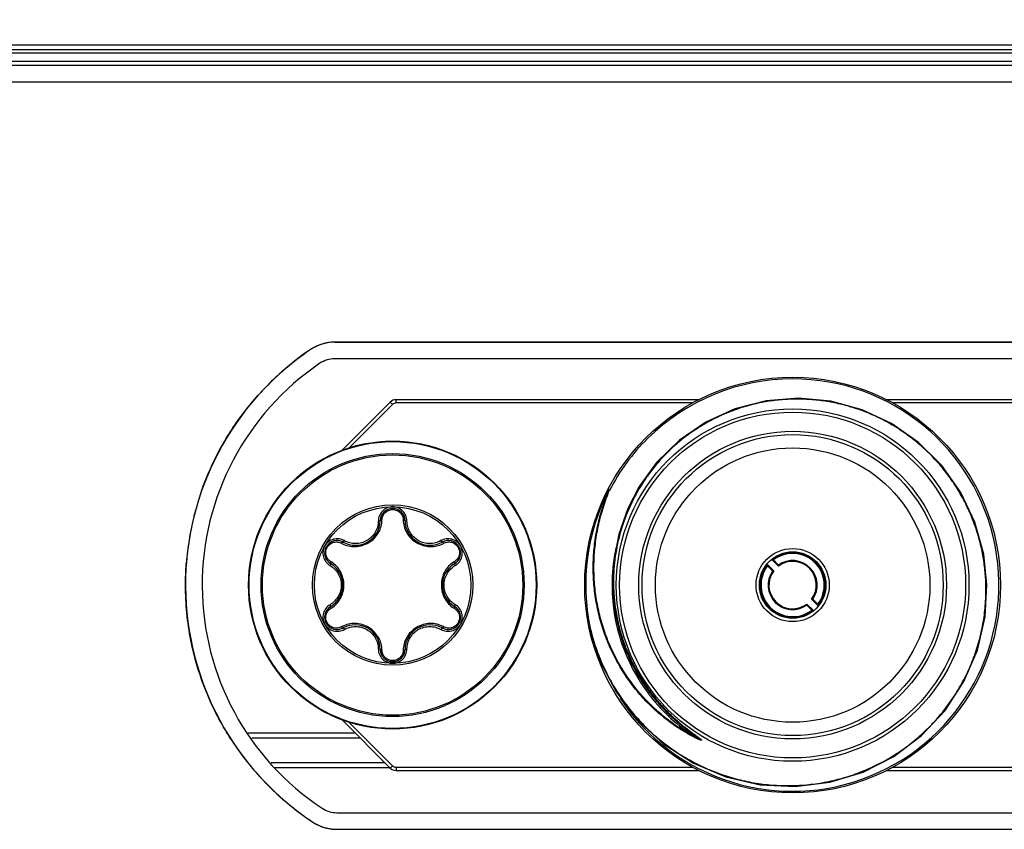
# Model space of a CAD drawing. Header units: inches. Extents: x 0 to 22, y 0 to 17.
# Tile 18 of 106: x 9.864 to 10.456, y 6.922 to 7.409. Entities that reach past the tile are written whole.
import ezdxf

# ---------------------------------------------------------------- set-up
doc = ezdxf.new("R2010")
doc.units = ezdxf.units.IN
doc.header["$LTSCALE"] = 1.21
doc.header["$MEASUREMENT"] = 0
doc.layers.get('0').update_dxf_attribs({"linetype": 'CONTINUOUS'})
doc.layers.add('02___PRT_ALL_AXES', color=7, linetype='CONTINUOUS')
doc.layers.add('LAYER_1', color=7, linetype='CONTINUOUS')
doc.styles.get("Standard").update_dxf_attribs({"font": 'txt', "width": 0.95})
doc.dimstyles.new('DIMSTYLE_1', dxfattribs={"dimtxt": 0.125, "dimasz": 0.1875, "dimexe": 0.125, "dimexo": 0.0625, "dimgap": 0.0625, "dimtad": 0, "dimtih": 1, "dimtoh": 1, "dimdec": 3, "dimzin": 4, "dimdsep": 46, "dimtxsty": 'STANDARD', "dimblk": '_FILLED', "dimblk1": '_FILLED', "dimblk2": '_FILLED', "dimcen": 0.09, "dimadec": 3, "dimazin": 1, "dimtp": 0.001, "dimtm": 0.001, "dimtfac": 1, "dimtdec": 3, "dimtofl": 0, "dimtmove": 0, "dimatfit": 3, "dimldrblk": '_FILLED', "dimfxl": 1, "dimtolj": 1, "dimtzin": 4, "dimarcsym": 0})

# ---------------------------------------------------------------- blocks, each defined once
blk = doc.blocks.new('_FILLED')
at = {"color": 0, "linetype": 'BYBLOCK'}
blk.add_solid([(0, 0), (-1, 0.1667), (-1, -0.1667)], dxfattribs=at)
blk = doc.blocks.new('*D6')
at = {"color": 2, "linetype": 'CONTINUOUS'}
for p, q in [((7.0868, 7.28642), (7.0868, 8.01892)), ((10.7738, 7.28642), (10.7738, 8.01892)), ((7.0868, 7.89392), (8.0928, 7.89392)), ((10.7738, 7.89392), (9.7678, 7.89392))]:
    blk.add_line(p, q, dxfattribs=at)
at = {"color": 2, "linetype": 'CONTINUOUS', "xscale": 0.1875, "yscale": 0.1875, "zscale": 0.1875, "rotation": 180}
blk.add_blockref('_FILLED', (7.0868, 7.89392), dxfattribs=at)
at = {"color": 2, "linetype": 'CONTINUOUS', "xscale": 0.1875, "yscale": 0.1875, "zscale": 0.1875}
blk.add_blockref('_FILLED', (10.7738, 7.89392), dxfattribs=at)
at = {"color": 2, "linetype": 'CONTINUOUS', "insert": (8.9303, 7.95642), "char_height": 0.125, "width": 1.55, "attachment_point": 2, "line_spacing_factor": 0.9}
blk.add_mtext('3.687{\\ftxt.shx;\\W1.000000;\\H0.125000; }[93.65]', dxfattribs=at)

msp = doc.modelspace()

# ---------------------------------------------------------------- linework, layer by layer
at = {"color": 7, "linetype": 'CONTINUOUS'}
for p, q in [((7.0898, 7.39392), (10.7708, 7.39392)), ((7.0868, 7.39092), (10.7738, 7.39092)), ((7.0918, 7.38892), (10.7688, 7.38892)), ((7.0868, 7.38392), (10.7738, 7.38392)), ((10.7638, 7.38142), (7.0968, 7.38142)), ((10.7488, 7.37142), (7.1118, 7.37142)), ((10.60354, 7.20503), (10.05307, 7.20503)), ((10.08634, 7.17895), (10.05703, 7.14965)), ((10.08775, 7.17754), (10.06155, 7.15133)), ((10.08775, 7.17754), (10.08634, 7.17895)), ((10.2718, 7.18042), (10.08988, 7.18042)), ((10.08988, 7.17842), (10.08988, 7.18042)), ((10.26804, 7.17842), (10.08988, 7.17842)), ((10.56673, 7.18042), (10.38474, 7.18042)), ((10.56673, 7.17842), (10.38851, 7.17842)), ((10.23663, 7.12788), (10.23611, 7.12815)), ((10.21737, 7.12632), (10.21727, 7.12634)), ((10.21782, 7.12612), (10.21737, 7.12632)), ((10.21819, 7.12594), (10.2178, 7.12609)), ((10.08032, 7.1076), (10.07919, 7.10741)), ((10.09528, 7.1076), (10.09642, 7.10741)), ((10.05805, 7.09474), (10.05878, 7.09563)), ((10.11756, 7.09474), (10.11683, 7.09563)), ((10.05057, 7.08178), (10.05016, 7.0807)), ((10.12504, 7.08178), (10.12545, 7.0807)), ((10.31691, 7.07748), (10.31317, 7.08122)), ((10.31626, 7.07743), (10.31322, 7.08047)), ((10.316, 7.08405), (10.31974, 7.08031)), ((10.31675, 7.084), (10.31979, 7.08097)), ((10.05057, 7.05606), (10.05016, 7.05713)), ((10.12504, 7.05606), (10.12545, 7.05713)), ((10.33985, 7.05383), (10.33682, 7.05687)), ((10.34061, 7.05379), (10.33687, 7.05753)), ((10.33969, 7.06036), (10.34343, 7.05662)), ((10.34035, 7.06041), (10.34339, 7.05737)), ((10.05805, 7.0431), (10.05878, 7.04221)), ((10.11756, 7.0431), (10.11683, 7.04221)), ((10.20607, 7.04278), (10.20663, 7.04294)), ((10.08032, 7.03024), (10.07919, 7.03043)), ((10.09528, 7.03024), (10.09642, 7.03043)), ((10.24363, 7.00255), (10.24367, 7.0025)), ((10.05703, 6.98819), (10.08634, 6.95888)), ((10.06155, 6.98651), (10.08775, 6.9603)), ((10.0653, 6.97992), (10.0008, 6.97992)), ((10.0683, 6.97692), (10.00312, 6.97692)), ((10.26913, 6.97738), (10.26929, 6.97777)), ((10.27113, 6.97738), (10.27345, 6.97568)), ((10.0833, 6.96192), (10.01475, 6.96192)), ((10.08634, 6.95892), (10.01707, 6.95892)), ((10.08775, 6.9603), (10.08634, 6.95888)), ((10.08988, 6.95942), (10.26806, 6.95942)), ((10.08988, 6.95942), (10.08988, 6.95742)), ((10.08988, 6.95742), (10.27186, 6.95742)), ((10.38474, 6.95742), (10.56673, 6.95742)), ((10.38855, 6.95942), (10.56673, 6.95942)), ((10.05424, 6.93203), (10.60237, 6.93203))]:
    msp.add_line(p, q, dxfattribs=at)
for points in [[(10.44509, 7.06897), (10.44316, 7.08745), (10.43785, 7.10665), (10.42935, 7.12461), (10.41793, 7.1408), (10.40395, 7.15475), (10.38783, 7.16606), (10.37006, 7.17439), (10.35119, 7.17953), (10.33177, 7.18134), (10.31238, 7.17977), (10.29363, 7.17489), (10.27606, 7.16687), (10.26021, 7.15597)], [(10.26021, 7.15597), (10.24654, 7.14256), (10.23611, 7.12815)], [(10.23611, 7.12815), (10.22925, 7.11495), (10.22386, 7.09963), (10.22078, 7.08373), (10.22002, 7.06889)], [(10.20607, 7.04279), (10.21225, 7.0237), (10.22214, 7.00471), (10.23512, 6.98775), (10.25078, 6.9733), (10.26864, 6.9618), (10.28816, 6.95358), (10.30875, 6.94886), (10.32977, 6.94777), (10.35061, 6.95033), (10.37063, 6.95644), (10.38923, 6.96589), (10.40586, 6.97839), (10.42002, 6.99354), (10.43129, 7.01086), (10.43936, 7.02982), (10.44398, 7.04982), (10.44509, 7.06897)], [(10.22002, 7.06889), (10.22167, 7.05168), (10.22646, 7.0336), (10.23427, 7.01655), (10.24363, 7.00255)]]:
    msp.add_lwpolyline(points, dxfattribs=at)
for centre, radius in [((10.3283, 7.06892), 0.125), ((10.3283, 7.06892), 0.106), ((10.3283, 7.06892), 0.104), ((10.3283, 7.06892), 0.0925), ((10.3283, 7.06892), 0.0905), ((10.0878, 7.06892), 0.08661), ((10.0878, 7.06892), 0.08627), ((10.3283, 7.06892), 0.0825), ((10.0878, 7.06892), 0.07909), ((10.0878, 7.06892), 0.07825), ((10.0878, 7.06892), 0.04821), ((10.0878, 7.06892), 0.04705), ((10.3283, 7.06892), 0.022), ((10.3283, 7.06892), 0.02)]:
    msp.add_circle(centre, radius, dxfattribs=at)
for centre, radius, start, end in [((10.05307, 7.18903), 0.016, 90, 124.07333), ((10.1343, 7.06892), 0.161, 124.07333, 236.48567), ((10.3283, 7.06892), 0.124, 213.30024, 89.97125), ((10.3283, 7.06892), 0.124, 89.9713, 134.68396), ((10.08988, 7.17542), 0.005, 90, 135), ((10.08988, 7.17542), 0.003, 90, 135), ((10.3283, 7.06892), 0.124, 134.68391, 152.62445), ((10.3283, 7.06892), 0.12441, 152.6532, 192.05161), ((10.0878, 7.1075), 0.00748, 0.72279, 179.27721), ((10.06536, 7.10778), 0.01496, 240.72279, 359.27721), ((10.11024, 7.10778), 0.01496, 180.72279, 299.27721), ((10.05439, 7.08821), 0.00748, 60.72279, 239.27721), ((10.06479, 7.10795), 0.01591, 240.86179, 243.04836), ((10.12122, 7.08821), 0.00748, 300.72279, 119.27721), ((10.11082, 7.10795), 0.01591, 296.93711, 299.13814), ((10.32839, 7.06891), 0.10867, 168.03258, 174.25958), ((10.3283, 7.06892), 0.0195, 320.88684, 129.11316), ((10.3283, 7.06892), 0.019, 322.56084, 127.43916), ((10.04293, 7.06892), 0.01496, 300.72279, 59.27721), ((10.04249, 7.06934), 0.01591, 56.93029, 59.13808), ((10.13268, 7.06892), 0.01496, 120.72279, 239.27721), ((10.13311, 7.06934), 0.01591, 120.86179, 123.0485), ((10.3283, 7.06892), 0.0195, 140.88684, 309.11316), ((10.3283, 7.06892), 0.019, 142.56084, 307.43916), ((10.36504, 7.08389), 0.05193, 182.94408, 183.77433), ((10.31334, 7.03219), 0.05193, 86.22567, 87.05592), ((10.3283, 7.06892), 0.01425, 323.06815, 126.93185), ((10.36404, 7.07718), 0.04441, 175.11536, 175.96415), ((10.3283, 7.06892), 0.01475, 324.75826, 125.24174), ((10.0878, 7.06892), 0.03122, 170.22796, 170.94472), ((10.32817, 7.06893), 0.10845, 174.25846, 179.62422), ((10.3283, 7.06892), 0.01475, 144.75826, 305.24174), ((10.3283, 7.06892), 0.01425, 143.06815, 306.93185), ((10.32004, 7.03318), 0.04441, 94.03585, 94.88464), ((10.32838, 7.06892), 0.10866, 179.62299, 180.03142), ((10.32841, 7.06892), 0.10869, 180.03142, 180.52713), ((10.0878, 7.06892), 0.03122, 350.35148, 350.96396), ((10.3283, 7.06892), 0.10858, 180.52548, 216.97709), ((10.29256, 7.06065), 0.04441, 355.11536, 355.96415), ((10.33657, 7.10466), 0.04441, 274.03585, 274.88464), ((10.29157, 7.05395), 0.05193, 2.94408, 3.77433), ((10.05439, 7.04963), 0.00748, 120.72279, 299.27721), ((10.04249, 7.0685), 0.01591, 300.86179, 303.0485), ((10.12122, 7.04963), 0.00748, 240.72279, 59.27721), ((10.13311, 7.0685), 0.01591, 236.93029, 239.13808), ((10.34327, 7.10565), 0.05193, 266.22567, 267.05592), ((10.06536, 7.03005), 0.01496, 0.72279, 119.27721), ((10.11024, 7.03005), 0.01496, 60.72279, 179.27721), ((10.06479, 7.02989), 0.01591, 116.93711, 119.13814), ((10.11082, 7.02989), 0.01591, 60.86179, 63.04836), ((10.0878, 7.03034), 0.00748, 180.72279, 359.27721), ((10.32818, 7.06882), 0.10842, 216.97534, 218.12088), ((10.33244, 7.07216), 0.11225, 217.57243, 218.09019), ((10.32831, 7.06892), 0.10859, 218.12187, 237.07971), ((10.35656, 7.10461), 0.15324, 234.62823, 234.84064), ((10.37717, 7.13401), 0.18915, 234.86622, 235.53627), ((10.53037, 7.35716), 0.45982, 235.53086, 235.68119), ((10.08988, 6.96242), 0.005, 225, 270), ((10.08988, 6.96242), 0.003, 225, 270), ((10.05424, 6.94803), 0.016, 236.48567, 270)]:
    msp.add_arc(centre, radius, start, end, dxfattribs=at)
for points, knots in [([(10.4445, 7.06892), (10.44443, 7.07193), (10.44405, 7.07795), (10.44278, 7.08691), (10.44081, 7.09574), (10.43816, 7.10439), (10.43484, 7.11281), (10.43087, 7.12094), (10.42627, 7.12873), (10.42107, 7.13614), (10.4153, 7.14312), (10.409, 7.14961), (10.4022, 7.15559), (10.39494, 7.16101), (10.38728, 7.16584), (10.37926, 7.17003), (10.37092, 7.17358), (10.36233, 7.17644), (10.35354, 7.17861), (10.3446, 7.18006), (10.33557, 7.18079), (10.32651, 7.18078), (10.31749, 7.18004), (10.30855, 7.17858), (10.29976, 7.17639), (10.29118, 7.17349), (10.28287, 7.16991), (10.27487, 7.16565), (10.26725, 7.16076), (10.26006, 7.15526), (10.25335, 7.14918), (10.24716, 7.14257), (10.24154, 7.13548), (10.23819, 7.13045), (10.23663, 7.12788)], [0, 0, 0, 0, 0.031228, 0.062456, 0.093687, 0.124919, 0.156153, 0.187389, 0.218628, 0.24987, 0.281115, 0.312365, 0.343617, 0.374873, 0.406131, 0.437391, 0.468651, 0.49991, 0.53117, 0.56243, 0.593689, 0.624949, 0.656208, 0.687468, 0.718727, 0.749987, 0.781245, 0.812502, 0.843755, 0.875005, 0.906251, 0.937501, 0.968758, 1, 1, 1, 1]), ([(10.23663, 7.12788), (10.23529, 7.12567), (10.23276, 7.12117), (10.22946, 7.11417), (10.22665, 7.10695), (10.22436, 7.09955), (10.22259, 7.09201), (10.22135, 7.08437), (10.22066, 7.07666), (10.22057, 7.0715), (10.22061, 7.06892)], [0, 0, 0, 0, 0.124975, 0.249994, 0.375004, 0.500012, 0.625019, 0.750017, 0.875018, 1, 1, 1, 1]), ([(10.26913, 6.97738), (10.26593, 6.97904), (10.26127, 6.98176), (10.25533, 6.98583), (10.24961, 6.99019), (10.24286, 6.99616), (10.23672, 7.00275), (10.23221, 7.00836), (10.22797, 7.01418), (10.22319, 7.02181), (10.21834, 7.03148), (10.21442, 7.04155), (10.21145, 7.05194), (10.20944, 7.06256), (10.20841, 7.07332), (10.20836, 7.08413), (10.20927, 7.0949), (10.21114, 7.10554), (10.21394, 7.11598), (10.21641, 7.12275), (10.21779, 7.12607)], [0, 0, 0, 0, 0.062461, 0.093708, 0.124954, 0.187435, 0.249932, 0.281192, 0.312454, 0.374961, 0.43747, 0.499976, 0.562481, 0.624984, 0.687486, 0.749988, 0.81249, 0.874992, 0.937495, 1, 1, 1, 1]), ([(10.26929, 6.97777), (10.26611, 6.97942), (10.26146, 6.98213), (10.25555, 6.98619), (10.24985, 6.99054), (10.24313, 6.99649), (10.23701, 7.00306), (10.23252, 7.00865), (10.22829, 7.01444), (10.22353, 7.02205), (10.21871, 7.03168), (10.21481, 7.04172), (10.21185, 7.05208), (10.20985, 7.06266), (10.20883, 7.07338), (10.20878, 7.08415), (10.20969, 7.09488), (10.21125, 7.10372), (10.21296, 7.11068), (10.21497, 7.11757), (10.21682, 7.12263), (10.21819, 7.12594)], [0, 0, 0, 0, 0.06246, 0.093706, 0.124951, 0.187432, 0.249927, 0.281186, 0.312448, 0.374954, 0.437462, 0.499967, 0.562471, 0.624973, 0.687474, 0.749975, 0.812476, 0.874978, 0.906237, 0.937496, 1, 1, 1, 1]), ([(10.0878, 7.11597), (10.08724, 7.11597), (10.08611, 7.11584), (10.08395, 7.11519), (10.08156, 7.11359), (10.07966, 7.11075), (10.0792, 7.10852), (10.07919, 7.10741)], [0, 0, 0, 0, 0.126288, 0.25253, 0.502936, 0.752036, 1, 1, 1, 1]), ([(10.09642, 7.10741), (10.09641, 7.10852), (10.09595, 7.11076), (10.09404, 7.1136), (10.09165, 7.11519), (10.0895, 7.11584), (10.08837, 7.11597), (10.0878, 7.11597)], [0, 0, 0, 0, 0.248053, 0.497276, 0.747644, 0.873803, 1, 1, 1, 1]), ([(10.08142, 7.10813), (10.08143, 7.1089), (10.08175, 7.11049), (10.08311, 7.11256), (10.08523, 7.11401), (10.08781, 7.11453), (10.09038, 7.114), (10.0925, 7.11255), (10.09386, 7.11049), (10.09418, 7.1089), (10.09419, 7.10813)], [0, 0, 0, 0, 0.118461, 0.241031, 0.368754, 0.500186, 0.631619, 0.759279, 0.881703, 1, 1, 1, 1]), ([(10.05758, 7.09377), (10.05874, 7.09318), (10.06127, 7.09226), (10.06536, 7.09187), (10.06956, 7.09254), (10.07355, 7.0943), (10.07695, 7.097), (10.07948, 7.10039), (10.08103, 7.10417), (10.0814, 7.10682), (10.08142, 7.10813)], [0, 0, 0, 0, 0.118943, 0.241429, 0.36914, 0.501178, 0.632763, 0.759619, 0.881415, 1, 1, 1, 1]), ([(10.07919, 7.10741), (10.07917, 7.10624), (10.07885, 7.10388), (10.07747, 7.10058), (10.07529, 7.09773), (10.07244, 7.09554), (10.06911, 7.09416), (10.06555, 7.0937), (10.06201, 7.09416), (10.0598, 7.09505), (10.05878, 7.09563)], [0, 0, 0, 0, 0.124227, 0.248921, 0.374225, 0.499992, 0.625754, 0.75106, 0.875759, 1, 1, 1, 1]), ([(10.08142, 7.10813), (10.08127, 7.10812), (10.08101, 7.10809), (10.08061, 7.10798), (10.08033, 7.10776), (10.08032, 7.1076)], [0, 0, 0, 0, 0.331294, 0.621243, 1, 1, 1, 1]), ([(10.09419, 7.10813), (10.09433, 7.10812), (10.0946, 7.10809), (10.095, 7.10798), (10.09528, 7.10776), (10.09528, 7.1076)], [0, 0, 0, 0, 0.331295, 0.621244, 1, 1, 1, 1]), ([(10.09419, 7.10813), (10.09421, 7.10682), (10.09458, 7.10417), (10.09613, 7.10039), (10.09866, 7.097), (10.10206, 7.0943), (10.10604, 7.09254), (10.11025, 7.09187), (10.11433, 7.09226), (10.11686, 7.09318), (10.11803, 7.09377)], [0, 0, 0, 0, 0.118578, 0.240371, 0.367227, 0.498824, 0.63085, 0.75856, 0.881048, 1, 1, 1, 1]), ([(10.11683, 7.09563), (10.11581, 7.09505), (10.1136, 7.09416), (10.11006, 7.0937), (10.1065, 7.09416), (10.10317, 7.09554), (10.10032, 7.09773), (10.09814, 7.10058), (10.09676, 7.10388), (10.09643, 7.10624), (10.09642, 7.10741)], [0, 0, 0, 0, 0.124227, 0.248921, 0.374225, 0.499991, 0.625753, 0.75106, 0.875759, 1, 1, 1, 1]), ([(10.04706, 7.09244), (10.04678, 7.09195), (10.04632, 7.09091), (10.04581, 7.08872), (10.04599, 7.08585), (10.0475, 7.08278), (10.04921, 7.08127), (10.05016, 7.0807)], [0, 0, 0, 0, 0.126287, 0.25253, 0.502936, 0.752036, 1, 1, 1, 1]), ([(10.05878, 7.09563), (10.05781, 7.09617), (10.05564, 7.09689), (10.05223, 7.09666), (10.04966, 7.09539), (10.04801, 7.09385), (10.04734, 7.09293), (10.04706, 7.09244)], [0, 0, 0, 0, 0.248051, 0.497275, 0.747644, 0.873803, 1, 1, 1, 1]), ([(10.05065, 7.08299), (10.04999, 7.08339), (10.04877, 7.08447), (10.04767, 7.08668), (10.04747, 7.08924), (10.0483, 7.09173), (10.05005, 7.09369), (10.05236, 7.0948), (10.05483, 7.09494), (10.05636, 7.09443), (10.05704, 7.09406)], [0, 0, 0, 0, 0.118461, 0.241031, 0.368754, 0.500186, 0.631619, 0.759279, 0.881703, 1, 1, 1, 1]), ([(10.05704, 7.09406), (10.05712, 7.09418), (10.05728, 7.09439), (10.05757, 7.09468), (10.05791, 7.09481), (10.05805, 7.09474)], [0, 0, 0, 0, 0.331295, 0.621244, 1, 1, 1, 1]), ([(10.12855, 7.09244), (10.12827, 7.09293), (10.12759, 7.09385), (10.12595, 7.09539), (10.12337, 7.09666), (10.11996, 7.09689), (10.1178, 7.09617), (10.11683, 7.09563)], [0, 0, 0, 0, 0.126287, 0.25253, 0.502936, 0.752036, 1, 1, 1, 1]), ([(10.11857, 7.09406), (10.11849, 7.09418), (10.11833, 7.09439), (10.11804, 7.09468), (10.1177, 7.09481), (10.11756, 7.09474)], [0, 0, 0, 0, 0.331294, 0.621243, 1, 1, 1, 1]), ([(10.11857, 7.09406), (10.11924, 7.09443), (10.12078, 7.09495), (10.12325, 7.0948), (10.12557, 7.09369), (10.12731, 7.09172), (10.12814, 7.08923), (10.12794, 7.08667), (10.12683, 7.08446), (10.12562, 7.08339), (10.12495, 7.08299)], [0, 0, 0, 0, 0.118461, 0.24103, 0.368753, 0.500186, 0.631618, 0.759278, 0.881703, 1, 1, 1, 1]), ([(10.12545, 7.0807), (10.1264, 7.08127), (10.12811, 7.08279), (10.12961, 7.08585), (10.1298, 7.08872), (10.12929, 7.09092), (10.12883, 7.09196), (10.12855, 7.09244)], [0, 0, 0, 0, 0.24805, 0.497274, 0.747643, 0.873802, 1, 1, 1, 1]), ([(10.05016, 7.0807), (10.05117, 7.0801), (10.05305, 7.07864), (10.05522, 7.0758), (10.05659, 7.07249), (10.05691, 7.07011), (10.05691, 7.06892)], [0, 0, 0, 0, 0.248457, 0.497849, 0.748462, 1, 1, 1, 1]), ([(10.05065, 7.08299), (10.05059, 7.08287), (10.05048, 7.08262), (10.05038, 7.08222), (10.05043, 7.08186), (10.05057, 7.08178)], [0, 0, 0, 0, 0.331294, 0.621243, 1, 1, 1, 1]), ([(10.05851, 7.06892), (10.05851, 7.07034), (10.05816, 7.07315), (10.05662, 7.07702), (10.05427, 7.08027), (10.05225, 7.08197), (10.05117, 7.08267)], [0, 0, 0, 0, 0.26337, 0.518008, 0.762469, 1, 1, 1, 1]), ([(10.12444, 7.08267), (10.12336, 7.08197), (10.12134, 7.08028), (10.11899, 7.07702), (10.11745, 7.07315), (10.1171, 7.07034), (10.1171, 7.06892)], [0, 0, 0, 0, 0.237584, 0.48203, 0.736651, 1, 1, 1, 1]), ([(10.1187, 7.06892), (10.1187, 7.07011), (10.11901, 7.07249), (10.12039, 7.0758), (10.12256, 7.07864), (10.12444, 7.0801), (10.12545, 7.0807)], [0, 0, 0, 0, 0.251517, 0.502132, 0.751525, 1, 1, 1, 1]), ([(10.12495, 7.08299), (10.12502, 7.08287), (10.12513, 7.08262), (10.12523, 7.08222), (10.12518, 7.08186), (10.12504, 7.08178)], [0, 0, 0, 0, 0.331295, 0.621244, 1, 1, 1, 1]), ([(10.05691, 7.06892), (10.05691, 7.06773), (10.05659, 7.06535), (10.05522, 7.06204), (10.05305, 7.0592), (10.05117, 7.05773), (10.05016, 7.05713)], [0, 0, 0, 0, 0.251517, 0.502132, 0.751525, 1, 1, 1, 1]), ([(10.05117, 7.05517), (10.05224, 7.05587), (10.05426, 7.05756), (10.05662, 7.06082), (10.05816, 7.06468), (10.05851, 7.0675), (10.05851, 7.06892)], [0, 0, 0, 0, 0.237584, 0.48203, 0.736651, 1, 1, 1, 1]), ([(10.1171, 7.06892), (10.1171, 7.0675), (10.11745, 7.06469), (10.11898, 7.06082), (10.12134, 7.05756), (10.12336, 7.05587), (10.12443, 7.05517)], [0, 0, 0, 0, 0.26337, 0.518008, 0.762469, 1, 1, 1, 1]), ([(10.12545, 7.05713), (10.12444, 7.05773), (10.12256, 7.0592), (10.12039, 7.06204), (10.11901, 7.06535), (10.1187, 7.06773), (10.1187, 7.06892)], [0, 0, 0, 0, 0.248457, 0.497849, 0.748462, 1, 1, 1, 1]), ([(10.20663, 7.04294), (10.20748, 7.03937), (10.20949, 7.03229), (10.21279, 7.0237), (10.21587, 7.01702), (10.21925, 7.01049), (10.22401, 7.00262), (10.23054, 6.99373), (10.23785, 6.98546), (10.24586, 6.97787), (10.25452, 6.97103), (10.26376, 6.96501), (10.27351, 6.95984), (10.28368, 6.95557), (10.2942, 6.95224), (10.30498, 6.94987), (10.31592, 6.9485), (10.32695, 6.94812), (10.33797, 6.94876), (10.34888, 6.9504), (10.3596, 6.95304), (10.37003, 6.95665), (10.38009, 6.9612), (10.38968, 6.96667), (10.39872, 6.97299), (10.40714, 6.98013), (10.41486, 6.98802), (10.42181, 6.99659), (10.42793, 7.00577), (10.43229, 7.01386), (10.43532, 7.02056), (10.43802, 7.02739), (10.4408, 7.03616), (10.44274, 7.04514), (10.44377, 7.05242), (10.44446, 7.05973), (10.44459, 7.06525), (10.4445, 7.06892)], [0, 0, 0, 0, 0.031256, 0.062529, 0.078164, 0.093796, 0.12505, 0.156304, 0.187554, 0.218803, 0.25005, 0.281295, 0.31254, 0.343784, 0.375029, 0.406273, 0.437519, 0.468766, 0.500017, 0.531271, 0.562528, 0.593788, 0.625048, 0.656307, 0.687564, 0.718817, 0.750066, 0.781313, 0.812556, 0.843798, 0.859422, 0.875046, 0.906283, 0.937518, 0.95314, 0.968762, 1, 1, 1, 1]), ([(10.22037, 7.06887), (10.22039, 7.06589), (10.22069, 7.05993), (10.22187, 7.05105), (10.22378, 7.04231), (10.22639, 7.03374), (10.2297, 7.02542), (10.23368, 7.01741), (10.2383, 7.00974), (10.24179, 7.0049), (10.24363, 7.00255)], [0, 0, 0, 0, 0.125011, 0.25002, 0.375022, 0.50002, 0.625017, 0.750012, 0.875005, 1, 1, 1, 1]), ([(10.22061, 7.06892), (10.22066, 7.06599), (10.22099, 7.06014), (10.22219, 7.05143), (10.22409, 7.04284), (10.22666, 7.03443), (10.22991, 7.02626), (10.23379, 7.01837), (10.23829, 7.01082), (10.24168, 7.00604), (10.24347, 7.00372)], [0, 0, 0, 0, 0.125011, 0.250021, 0.375022, 0.500021, 0.625018, 0.750014, 0.875007, 1, 1, 1, 1]), ([(10.05016, 7.05713), (10.04921, 7.05657), (10.0475, 7.05505), (10.04599, 7.05198), (10.04581, 7.04912), (10.04632, 7.04692), (10.04678, 7.04588), (10.04706, 7.04539)], [0, 0, 0, 0, 0.24805, 0.497274, 0.747643, 0.873802, 1, 1, 1, 1]), ([(10.12855, 7.0454), (10.12883, 7.04589), (10.12929, 7.04692), (10.1298, 7.04912), (10.12961, 7.05199), (10.12811, 7.05505), (10.1264, 7.05657), (10.12545, 7.05713)], [0, 0, 0, 0, 0.126287, 0.25253, 0.502936, 0.752036, 1, 1, 1, 1]), ([(10.05704, 7.04378), (10.05636, 7.0434), (10.05482, 7.04289), (10.05236, 7.04304), (10.05004, 7.04415), (10.0483, 7.04612), (10.04747, 7.04861), (10.04767, 7.05117), (10.04878, 7.05337), (10.04999, 7.05445), (10.05065, 7.05485)], [0, 0, 0, 0, 0.118461, 0.24103, 0.368753, 0.500186, 0.631618, 0.759278, 0.881703, 1, 1, 1, 1]), ([(10.05065, 7.05485), (10.05059, 7.05497), (10.05048, 7.05522), (10.05038, 7.05562), (10.05043, 7.05598), (10.05057, 7.05606)], [0, 0, 0, 0, 0.331295, 0.621244, 1, 1, 1, 1]), ([(10.12495, 7.05485), (10.12562, 7.05445), (10.12683, 7.05337), (10.12794, 7.05116), (10.12814, 7.0486), (10.1273, 7.04611), (10.12556, 7.04414), (10.12325, 7.04304), (10.12078, 7.04289), (10.11924, 7.0434), (10.11857, 7.04378)], [0, 0, 0, 0, 0.118461, 0.241031, 0.368754, 0.500186, 0.631619, 0.759279, 0.881703, 1, 1, 1, 1]), ([(10.12495, 7.05485), (10.12502, 7.05497), (10.12513, 7.05522), (10.12523, 7.05562), (10.12518, 7.05598), (10.12504, 7.05606)], [0, 0, 0, 0, 0.331294, 0.621243, 1, 1, 1, 1]), ([(10.04706, 7.04539), (10.04734, 7.04491), (10.04801, 7.04399), (10.04966, 7.04245), (10.05224, 7.04118), (10.05564, 7.04095), (10.05781, 7.04167), (10.05878, 7.04221)], [0, 0, 0, 0, 0.126287, 0.25253, 0.502936, 0.752036, 1, 1, 1, 1]), ([(10.08142, 7.02971), (10.0814, 7.03101), (10.08103, 7.03367), (10.07948, 7.03745), (10.07695, 7.04083), (10.07355, 7.04354), (10.06956, 7.0453), (10.06536, 7.04597), (10.06128, 7.04558), (10.05875, 7.04466), (10.05758, 7.04407)], [0, 0, 0, 0, 0.118578, 0.240371, 0.367227, 0.498824, 0.63085, 0.75856, 0.881048, 1, 1, 1, 1]), ([(10.11803, 7.04407), (10.11686, 7.04466), (10.11433, 7.04558), (10.11025, 7.04597), (10.10605, 7.0453), (10.10206, 7.04354), (10.09866, 7.04084), (10.09613, 7.03745), (10.09458, 7.03367), (10.09421, 7.03101), (10.09419, 7.02971)], [0, 0, 0, 0, 0.118943, 0.241429, 0.36914, 0.501178, 0.632763, 0.759619, 0.881415, 1, 1, 1, 1]), ([(10.11683, 7.04221), (10.1178, 7.04167), (10.11997, 7.04095), (10.12338, 7.04118), (10.12595, 7.04245), (10.1276, 7.04399), (10.12827, 7.04491), (10.12855, 7.0454)], [0, 0, 0, 0, 0.248051, 0.497275, 0.747644, 0.873803, 1, 1, 1, 1]), ([(10.05704, 7.04378), (10.05712, 7.04366), (10.05728, 7.04344), (10.05757, 7.04316), (10.05791, 7.04302), (10.05805, 7.0431)], [0, 0, 0, 0, 0.331294, 0.621243, 1, 1, 1, 1]), ([(10.05878, 7.04221), (10.0598, 7.04279), (10.06201, 7.04368), (10.06555, 7.04414), (10.06911, 7.04368), (10.07244, 7.0423), (10.07529, 7.04011), (10.07747, 7.03726), (10.07885, 7.03396), (10.07917, 7.0316), (10.07919, 7.03043)], [0, 0, 0, 0, 0.124227, 0.248921, 0.374225, 0.499991, 0.625753, 0.75106, 0.875759, 1, 1, 1, 1]), ([(10.09642, 7.03043), (10.09643, 7.0316), (10.09676, 7.03396), (10.09814, 7.03726), (10.10032, 7.04011), (10.10317, 7.0423), (10.1065, 7.04368), (10.11006, 7.04414), (10.1136, 7.04368), (10.11581, 7.04279), (10.11683, 7.04221)], [0, 0, 0, 0, 0.124227, 0.248921, 0.374225, 0.499992, 0.625754, 0.75106, 0.875759, 1, 1, 1, 1]), ([(10.11857, 7.04378), (10.11849, 7.04366), (10.11833, 7.04344), (10.11804, 7.04316), (10.1177, 7.04302), (10.11756, 7.0431)], [0, 0, 0, 0, 0.331295, 0.621244, 1, 1, 1, 1]), ([(10.07919, 7.03043), (10.0792, 7.02932), (10.07966, 7.02708), (10.08157, 7.02424), (10.08395, 7.02265), (10.08611, 7.02199), (10.08724, 7.02187), (10.08781, 7.02187)], [0, 0, 0, 0, 0.248053, 0.497276, 0.747644, 0.873803, 1, 1, 1, 1]), ([(10.08142, 7.02971), (10.08127, 7.02971), (10.08101, 7.02975), (10.08061, 7.02986), (10.08033, 7.03008), (10.08032, 7.03024)], [0, 0, 0, 0, 0.331295, 0.621244, 1, 1, 1, 1]), ([(10.09419, 7.02971), (10.09418, 7.02893), (10.09385, 7.02734), (10.09249, 7.02528), (10.09038, 7.02383), (10.0878, 7.02331), (10.08523, 7.02383), (10.08311, 7.02528), (10.08175, 7.02735), (10.08143, 7.02893), (10.08142, 7.02971)], [0, 0, 0, 0, 0.118461, 0.241031, 0.368754, 0.500186, 0.631619, 0.759279, 0.881703, 1, 1, 1, 1]), ([(10.08781, 7.02187), (10.08837, 7.02187), (10.0895, 7.02199), (10.09166, 7.02265), (10.09405, 7.02425), (10.09595, 7.02708), (10.09641, 7.02932), (10.09642, 7.03043)], [0, 0, 0, 0, 0.126288, 0.25253, 0.502936, 0.752036, 1, 1, 1, 1]), ([(10.09419, 7.02971), (10.09433, 7.02971), (10.0946, 7.02975), (10.095, 7.02986), (10.09528, 7.03008), (10.09528, 7.03024)], [0, 0, 0, 0, 0.331294, 0.621243, 1, 1, 1, 1]), ([(10.24409, 7.00291), (10.24513, 7.00159), (10.24672, 6.99964), (10.24894, 6.99712), (10.25064, 6.99526), (10.25239, 6.99345), (10.25417, 6.99167), (10.25599, 6.98993), (10.25785, 6.98822), (10.25974, 6.98656), (10.26134, 6.98521), (10.26264, 6.98414), (10.26362, 6.98336), (10.26461, 6.98258), (10.26561, 6.9818), (10.26661, 6.98104), (10.26762, 6.98029), (10.26846, 6.97966), (10.26913, 6.97916), (10.26964, 6.97879), (10.27015, 6.97842), (10.27065, 6.97805), (10.27116, 6.97768), (10.27158, 6.97737), (10.27192, 6.97711), (10.27216, 6.97692), (10.27241, 6.97673), (10.27262, 6.97657), (10.27278, 6.97644), (10.2729, 6.97634), (10.27301, 6.97624), (10.27311, 6.97615), (10.27319, 6.97608), (10.27324, 6.97603), (10.27329, 6.97597), (10.27334, 6.97592), (10.27339, 6.97587), (10.27342, 6.97583), (10.27344, 6.97581), (10.27345, 6.97577), (10.27345, 6.97573), (10.27345, 6.9757), (10.27345, 6.97568)], [0, 0, 0, 0, 0.12525, 0.187878, 0.250505, 0.313132, 0.375758, 0.438382, 0.501004, 0.563624, 0.62624, 0.657547, 0.688851, 0.720154, 0.751454, 0.782751, 0.814042, 0.845326, 0.860965, 0.8766, 0.89223, 0.907855, 0.923471, 0.939075, 0.94687, 0.954658, 0.962437, 0.970202, 0.974076, 0.977945, 0.9818, 0.985642, 0.98757, 0.989469, 0.991322, 0.993213, 0.995184, 0.996115, 0.996959, 0.997734, 0.998493, 1, 1, 1, 1]), ([(10.24367, 7.0025), (10.24538, 7.00032), (10.24899, 6.99607), (10.25485, 6.99012), (10.26009, 6.98554), (10.26447, 6.9821), (10.26672, 6.98046), (10.26785, 6.97965)], [0, 0, 0, 0, 0.249969, 0.499949, 0.749945, 0.87497, 1, 1, 1, 1]), ([(10.27345, 6.97568), (10.27345, 6.97567), (10.27344, 6.97566), (10.27342, 6.97563), (10.27339, 6.97562), (10.27335, 6.97561), (10.27329, 6.97561), (10.27322, 6.97562), (10.27315, 6.97564), (10.27306, 6.97566), (10.27294, 6.97569), (10.2728, 6.97573), (10.27266, 6.97577), (10.27252, 6.97582), (10.27238, 6.97588), (10.27224, 6.97593), (10.27206, 6.976), (10.27174, 6.97613), (10.27128, 6.97633), (10.27074, 6.97658), (10.2702, 6.97684), (10.26966, 6.97711), (10.2693, 6.97729), (10.26913, 6.97738)], [0, 0, 0, 0, 0.005679, 0.01155, 0.018024, 0.024924, 0.039139, 0.054144, 0.069459, 0.084728, 0.115378, 0.146362, 0.177545, 0.208841, 0.240197, 0.271615, 0.303092, 0.366148, 0.492559, 0.619222, 0.746046, 0.872982, 1, 1, 1, 1]), ([(10.27345, 6.97568), (10.2734, 6.97568), (10.27331, 6.97568), (10.27318, 6.97573), (10.27304, 6.97579), (10.27286, 6.97586), (10.27264, 6.97596), (10.27238, 6.97609), (10.27212, 6.97622), (10.27186, 6.97635), (10.2716, 6.97649), (10.27125, 6.97667), (10.27082, 6.9769), (10.27031, 6.97719), (10.2698, 6.97748), (10.26946, 6.97767), (10.26929, 6.97777)], [0, 0, 0, 0, 0.028268, 0.058923, 0.089974, 0.121075, 0.18357, 0.24618, 0.308869, 0.371605, 0.434375, 0.49717, 0.622813, 0.748508, 0.87424, 1, 1, 1, 1])]:
    msp.add_open_spline(points, degree=3, knots=knots, dxfattribs=at)
at = {"layer": '02___PRT_ALL_AXES', "color": 7, "linetype": 'CONTINUOUS'}
for p, q in [((10.60354, 7.21503), (10.05307, 7.21503)), ((10.07555, 7.09684), (10.07555, 7.09732)), ((10.05424, 6.92203), (10.60237, 6.92203))]:
    msp.add_line(p, q, dxfattribs=at)
for centre, radius, start, end in [((10.1343, 7.06892), 0.171, 124.07333, 236.48567), ((10.05307, 7.18903), 0.026, 90, 124.07333), ((10.05424, 6.94803), 0.026, 236.48567, 270)]:
    msp.add_arc(centre, radius, start, end, dxfattribs=at)
at = {"layer": 'LAYER_1', "color": 7, "linetype": 'CONTINUOUS'}
for p, q in [((10.7488, 7.37142), (7.1118, 7.37142)), ((10.05307, 7.21503), (10.60354, 7.21503)), ((9.99921, 6.96408), (9.99896, 6.9644))]:
    msp.add_line(p, q, dxfattribs=at)
for centre, radius, start, end in [((10.13392, 7.06954), 0.17027, 124.08371, 128.62922), ((10.05243, 7.18994), 0.02489, 117.23435, 124.03736), ((10.0529, 7.18907), 0.02587, 116.6364, 117.27596), ((10.05317, 7.18851), 0.0265, 111.07443, 116.61812), ((10.05336, 7.18805), 0.027, 109.34503, 111.0888), ((10.0534, 7.18792), 0.02713, 104.72911, 109.34455), ((10.05337, 7.18803), 0.02702, 102.91649, 104.7291), ((10.05327, 7.18849), 0.02655, 97.52822, 102.92955), ((10.05318, 7.1891), 0.02593, 96.71791, 97.51162), ((10.05309, 7.19008), 0.02495, 90.04551, 96.75788), ((10.13545, 7.06761), 0.17273, 129.02789, 133.16774), ((10.13489, 7.0683), 0.17184, 128.6224, 129.02505), ((10.13567, 7.06736), 0.17307, 133.65816, 137.93039), ((10.13577, 7.06727), 0.1732, 133.1657, 133.65908), ((10.13528, 7.06773), 0.17253, 137.93218, 138.11334), ((10.1359, 7.06849), 0.17265, 161.76335, 165.98615), ((10.13604, 7.06844), 0.1728, 161.46088, 161.76419), ((10.13544, 7.06861), 0.17218, 165.98759, 166.41706), ((10.13462, 7.0688), 0.17134, 166.41346, 175.46844), ((10.13479, 7.06878), 0.1715, 175.4668, 175.64504), ((10.13594, 7.07008), 0.17301, 212.93965, 213.24995), ((10.13524, 7.0696), 0.17216, 213.24722, 217.6683), ((10.13428, 7.06892), 0.17099, 217.81682, 222.28012), ((10.13443, 7.06905), 0.17118, 222.2789, 222.60196), ((10.13427, 7.06889), 0.17095, 222.60072, 231.63207), ((10.1343, 7.06893), 0.17101, 231.63254, 231.98199), ((10.13432, 7.06896), 0.17105, 231.98171, 236.4869), ((10.05366, 6.94718), 0.02497, 236.52206, 243.10819), ((10.05411, 6.94803), 0.02594, 243.07013, 243.91), ((10.05437, 6.94857), 0.02654, 243.92542, 249.16859), ((10.05453, 6.949), 0.027, 249.15644, 251.01891), ((10.05457, 6.94911), 0.02712, 251.01893, 255.46667), ((10.05454, 6.94899), 0.02699, 255.46684, 257.29767), ((10.05444, 6.94853), 0.02652, 257.285, 262.59594), ((10.05436, 6.94794), 0.02592, 262.61207, 263.37403), ((10.05427, 6.94698), 0.02495, 263.33538, 269.95608)]:
    msp.add_arc(centre, radius, start, end, dxfattribs=at)
for points, knots in [([(9.97221, 7.12339), (9.97677, 7.137), (9.98685, 7.158), (10.001, 7.17642), (10.00684, 7.18292)], [0, 0, 0, 0, 0.6224, 1, 1, 1, 1]), ([(9.99075, 6.976), (9.9882, 6.97993), (9.98289, 6.9889), (9.9736, 7.00845), (9.96545, 7.03539), (9.96287, 7.06203), (9.96345, 7.07743), (9.96378, 7.0818)], [0, 0, 0, 0, 0.126554, 0.281272, 0.584032, 0.881753, 1, 1, 1, 1])]:
    msp.add_open_spline(points, degree=3, knots=knots, dxfattribs=at)

# ---------------------------------------------------------------- dimensions: what is measured, and where the dimension line sits
at = {"color": 2, "linetype": 'CONTINUOUS'}
dim = msp.add_linear_dim(base=(10.7738, 7.89392), p1=(7.0868, 7.22392), p2=(10.7738, 7.22392), dimstyle='DIMSTYLE_1', dxfattribs=at)
dim.commit()
dim.dimension.update_dxf_attribs({"geometry": '*D6', "text_midpoint": (8.9303, 7.89392), "dimtype": 160})

doc.saveas('drawing.dxf')
